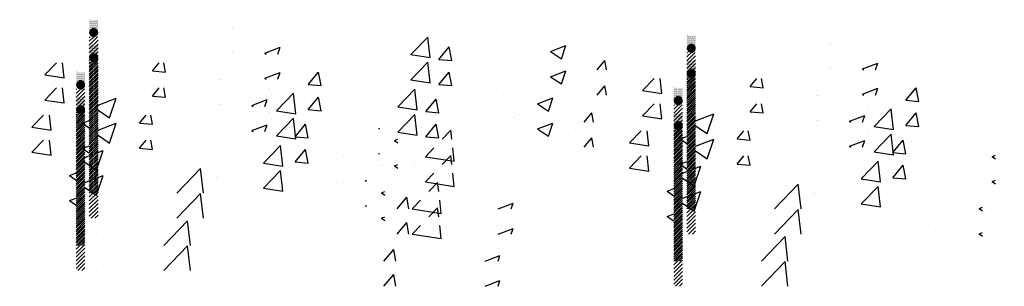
# Model space of a CAD drawing. Extents: x -210 to 4628, y -2287 to 14168.
# Tile 32 of 46: x 2072 to 2526, y 8049 to 8172. Entities that reach past the tile are written whole.
import ezdxf

# ---------------------------------------------------------------- set-up
doc = ezdxf.new("R2010")
doc.units = 0
doc.header["$LTSCALE"] = 24
doc.layers.get('0').update_dxf_attribs({"linetype": 'CONTINUOUS'})
doc.layers.add('E1', color=4, linetype='CONTINUOUS')
doc.layers.add('FIXT', color=6, linetype='CONTINUOUS')

# ---------------------------------------------------------------- blocks, each defined once
blk = doc.blocks.new('*X')
at = {"color": 0}
for p, q in [((955.58, 449.61), (955.58, 449.61)), ((1021.41, 449.69), (1021.41, 449.69)), ((1021.56, 449.38), (1021.56, 449.38)), ((1021.72, 449.69), (1021.72, 449.69)), ((1021.88, 449.38), (1021.88, 449.38)), ((1022.19, 449.38), (1022.19, 449.38)), ((1022.5, 449.38), (1022.5, 449.38)), ((1022.81, 449.38), (1022.81, 449.38)), ((1023.12, 449.38), (1023.12, 449.38)), ((1023.75, 449.38), (1023.75, 449.38)), ((1024.06, 449.38), (1024.06, 449.38)), ((1024.38, 449.38), (1024.38, 449.38)), ((1024.69, 449.38), (1024.69, 449.38)), ((1025, 449.38), (1025, 449.38)), ((1025.16, 449.69), (1025.16, 449.69)), ((1025.31, 449.38), (1025.31, 449.38)), ((894.23, 440.85), (902.02, 448.97)), ((903.12, 439.47), (902.02, 448.97)), ((920.44, 444.62), (920.44, 444.62)), ((958.58, 442.3), (965.58, 444.99)), ((963.55, 438.94), (965.58, 444.99)), ((1021.41, 449.06), (1021.41, 449.06)), ((1021.41, 448.44), (1021.41, 448.44)), ((1021.41, 447.81), (1021.41, 447.81)), ((1021.41, 447.19), (1021.41, 447.19)), ((1021.41, 446.56), (1021.41, 446.56)), ((1021.41, 445.94), (1021.41, 445.94)), ((1021.41, 445.31), (1021.41, 445.31)), ((1021.41, 444.69), (1021.41, 444.69)), ((1021.56, 448.75), (1021.56, 448.75)), ((1021.56, 448.12), (1021.56, 448.12)), ((1021.56, 447.5), (1021.56, 447.5)), ((1021.56, 446.88), (1021.56, 446.88)), ((1021.56, 446.25), (1021.56, 446.25)), ((1021.56, 445.62), (1021.56, 445.62)), ((1021.56, 445), (1021.56, 445)), ((1021.72, 449.06), (1021.72, 449.06)), ((1021.72, 448.44), (1021.72, 448.44)), ((1021.72, 447.81), (1021.72, 447.81)), ((1021.72, 447.19), (1021.72, 447.19)), ((1021.72, 446.56), (1021.72, 446.56)), ((1021.72, 445.94), (1021.72, 445.94)), ((1021.72, 445.31), (1021.72, 445.31)), ((1021.74, 445), (1021.75, 445)), ((1021.75, 444.75), (1022, 444.75)), ((1021.88, 448.75), (1021.88, 448.75)), ((1021.88, 448.12), (1021.88, 448.12)), ((1021.88, 447.5), (1021.88, 447.5)), ((1021.88, 446.88), (1021.88, 446.88)), ((1021.88, 446.25), (1021.88, 446.25)), ((1021.88, 445.62), (1021.88, 445.62)), ((1021.94, 445.25), (1022, 445.25)), ((1022, 445), (1022.25, 445)), ((1022.03, 449.06), (1022.03, 449.06)), ((1022.03, 448.44), (1022.03, 448.44)), ((1022.03, 447.81), (1022.03, 447.81)), ((1022.03, 447.19), (1022.03, 447.19)), ((1022.03, 446.56), (1022.03, 446.56)), ((1022.03, 445.94), (1022.03, 445.94)), ((1022.19, 448.75), (1022.19, 448.75)), ((1022.19, 448.12), (1022.19, 448.12)), ((1022.19, 447.5), (1022.19, 447.5)), ((1022.19, 446.88), (1022.19, 446.88)), ((1022.19, 446.25), (1022.19, 446.25)), ((1022.19, 445.62), (1022.19, 445.62)), ((1022.24, 445.5), (1022.25, 445.5)), ((1022.25, 445.25), (1022.5, 445.25)), ((1022.25, 444.75), (1022.5, 444.75)), ((1022.34, 449.06), (1022.34, 449.06)), ((1022.34, 448.44), (1022.34, 448.44)), ((1022.34, 447.81), (1022.34, 447.81)), ((1022.34, 447.19), (1022.34, 447.19)), ((1022.34, 446.56), (1022.34, 446.56)), ((1022.34, 445.94), (1022.34, 445.94)), ((1022.5, 448.75), (1022.5, 448.75)), ((1022.5, 448.12), (1022.5, 448.12)), ((1022.5, 447.5), (1022.5, 447.5)), ((1022.5, 446.88), (1022.5, 446.88)), ((1022.5, 446.25), (1022.5, 446.25)), ((1022.5, 445.5), (1022.75, 445.5)), ((1022.5, 445), (1022.75, 445)), ((1022.66, 449.06), (1022.66, 449.06)), ((1022.66, 448.44), (1022.66, 448.44)), ((1022.66, 447.81), (1022.66, 447.81)), ((1022.66, 447.19), (1022.66, 447.19)), ((1022.66, 446.56), (1022.66, 446.56)), ((1022.66, 445.94), (1022.66, 445.94)), ((1022.75, 445.75), (1023, 445.75)), ((1022.75, 445.25), (1023, 445.25)), ((1022.75, 444.75), (1023, 444.75)), ((1022.81, 448.75), (1022.81, 448.75)), ((1022.81, 448.12), (1022.81, 448.12)), ((1022.81, 447.5), (1022.81, 447.5)), ((1022.81, 446.88), (1022.81, 446.88)), ((1022.81, 446.25), (1022.81, 446.25)), ((1022.97, 449.06), (1022.97, 449.06)), ((1022.97, 448.44), (1022.97, 448.44)), ((1022.97, 447.81), (1022.97, 447.81)), ((1022.97, 447.19), (1022.97, 447.19)), ((1022.97, 446.56), (1022.97, 446.56)), ((1022.97, 445.94), (1022.97, 445.94)), ((1023, 445.5), (1023.25, 445.5)), ((1023, 445), (1023.25, 445)), ((1023.12, 448.75), (1023.12, 448.75)), ((1023.12, 448.12), (1023.12, 448.12)), ((1023.12, 447.5), (1023.12, 447.5)), ((1023.12, 446.88), (1023.12, 446.88)), ((1023.12, 446.25), (1023.12, 446.25)), ((1023.25, 445.75), (1023.5, 445.75)), ((1023.25, 445.25), (1023.5, 445.25)), ((1023.25, 444.75), (1023.5, 444.75)), ((1023.28, 449.06), (1023.28, 449.06)), ((1023.28, 448.44), (1023.28, 448.44)), ((1023.28, 447.81), (1023.28, 447.81)), ((1023.28, 447.19), (1023.28, 447.19)), ((1023.28, 446.56), (1023.28, 446.56)), ((1023.28, 445.94), (1023.28, 445.94)), ((1023.44, 448.75), (1023.44, 448.75)), ((1023.44, 448.12), (1023.44, 448.12)), ((1023.44, 447.5), (1023.44, 447.5)), ((1023.44, 446.88), (1023.44, 446.88)), ((1023.44, 446.25), (1023.44, 446.25)), ((1023.5, 445.5), (1023.75, 445.5)), ((1023.5, 445), (1023.75, 445)), ((1023.59, 449.06), (1023.59, 449.06)), ((1023.59, 448.44), (1023.59, 448.44)), ((1023.59, 447.81), (1023.59, 447.81)), ((1023.59, 447.19), (1023.59, 447.19)), ((1023.59, 446.56), (1023.59, 446.56)), ((1023.59, 445.94), (1023.59, 445.94)), ((1023.75, 448.75), (1023.75, 448.75)), ((1023.75, 448.12), (1023.75, 448.12)), ((1023.75, 447.5), (1023.75, 447.5)), ((1023.75, 446.88), (1023.75, 446.88)), ((1023.75, 446.25), (1023.75, 446.25)), ((1023.75, 445.75), (1024, 445.75)), ((1023.75, 445.25), (1024, 445.25)), ((1023.75, 444.75), (1024, 444.75)), ((1023.91, 449.06), (1023.91, 449.06)), ((1023.91, 448.44), (1023.91, 448.44)), ((1023.91, 447.81), (1023.91, 447.81)), ((1023.91, 447.19), (1023.91, 447.19)), ((1023.91, 446.56), (1023.91, 446.56)), ((1023.91, 445.94), (1023.91, 445.94)), ((1024, 445.5), (1024.25, 445.5)), ((1024, 445), (1024.25, 445)), ((1024.06, 448.75), (1024.06, 448.75)), ((1024.06, 448.12), (1024.06, 448.12)), ((1024.06, 447.5), (1024.06, 447.5)), ((1024.06, 446.88), (1024.06, 446.88)), ((1024.06, 446.25), (1024.06, 446.25)), ((1024.22, 449.06), (1024.22, 449.06)), ((1024.22, 448.44), (1024.22, 448.44)), ((1024.22, 447.81), (1024.22, 447.81)), ((1024.22, 447.19), (1024.22, 447.19)), ((1024.22, 446.56), (1024.22, 446.56)), ((1024.22, 445.94), (1024.22, 445.94)), ((1024.25, 445.25), (1024.5, 445.25)), ((1024.25, 444.75), (1024.5, 444.75)), ((1024.38, 448.75), (1024.38, 448.75)), ((1024.38, 448.12), (1024.38, 448.12)), ((1024.38, 447.5), (1024.38, 447.5)), ((1024.38, 446.88), (1024.38, 446.88)), ((1024.38, 446.25), (1024.38, 446.25)), ((1024.38, 445.62), (1024.38, 445.62)), ((1024.5, 445.5), (1024.53, 445.5)), ((1024.5, 445), (1024.75, 445)), ((1024.53, 449.06), (1024.53, 449.06)), ((1024.53, 448.44), (1024.53, 448.44)), ((1024.53, 447.81), (1024.53, 447.81)), ((1024.53, 447.19), (1024.53, 447.19)), ((1024.53, 446.56), (1024.53, 446.56)), ((1024.53, 445.94), (1024.53, 445.94)), ((1024.69, 448.75), (1024.69, 448.75)), ((1024.69, 448.12), (1024.69, 448.12)), ((1024.69, 447.5), (1024.69, 447.5)), ((1024.69, 446.88), (1024.69, 446.88)), ((1024.69, 446.25), (1024.69, 446.25)), ((1024.69, 445.62), (1024.69, 445.62)), ((1024.75, 445.25), (1024.82, 445.25)), ((1024.75, 444.75), (1025, 444.75)), ((1024.84, 449.06), (1024.84, 449.06)), ((1024.84, 448.44), (1024.84, 448.44)), ((1024.84, 447.81), (1024.84, 447.81)), ((1024.84, 447.19), (1024.84, 447.19)), ((1024.84, 446.56), (1024.84, 446.56)), ((1024.84, 445.94), (1024.84, 445.94)), ((1024.84, 445.31), (1024.84, 445.31)), ((1025, 448.75), (1025, 448.75)), ((1025, 448.12), (1025, 448.12)), ((1025, 447.5), (1025, 447.5)), ((1025, 446.88), (1025, 446.88)), ((1025, 446.25), (1025, 446.25)), ((1025, 445.62), (1025, 445.62)), ((1025, 445), (1025.02, 445)), ((1025.16, 449.06), (1025.16, 449.06)), ((1025.16, 448.44), (1025.16, 448.44)), ((1025.16, 447.81), (1025.16, 447.81)), ((1025.16, 447.19), (1025.16, 447.19)), ((1025.16, 446.56), (1025.16, 446.56)), ((1025.16, 445.94), (1025.16, 445.94)), ((1025.16, 445.31), (1025.16, 445.31)), ((1025.31, 448.75), (1025.31, 448.75)), ((1025.31, 448.12), (1025.31, 448.12)), ((1025.31, 447.5), (1025.31, 447.5)), ((1025.31, 446.88), (1025.31, 446.88)), ((1025.31, 446.25), (1025.31, 446.25)), ((1025.31, 445.62), (1025.31, 445.62)), ((1025.31, 445), (1025.31, 445)), ((1087.38, 446.1), (1087.38, 446.1)), ((1087.49, 446.19), (1087.49, 446.19)), ((894.23, 440.85), (903.12, 439.47)), ((904.95, 442.94), (904.95, 442.94)), ((907.04, 438.68), (911.86, 444.43)), ((913.02, 438.16), (911.86, 444.43)), ((958.58, 442.3), (963.55, 438.94)), ((1021.38, 443.75), (1021.5, 443.75)), ((1021.38, 438.02), (1025.22, 441.86)), ((1021.38, 439.79), (1023.46, 441.86)), ((1021.38, 441.55), (1021.69, 441.86)), ((1021.38, 436.25), (1025.38, 440.25)), ((1021.42, 444.25), (1021.5, 444.25)), ((1021.48, 443.25), (1021.5, 443.25)), ((1021.5, 444.5), (1021.75, 444.5)), ((1021.5, 444), (1021.75, 444)), ((1021.5, 443.5), (1021.75, 443.5)), ((1021.57, 443), (1021.75, 443)), ((1021.75, 444.25), (1022, 444.25)), ((1021.75, 443.75), (1022, 443.75)), ((1021.75, 443.25), (1022, 443.25)), ((1021.75, 442.75), (1022, 442.75)), ((1022, 444.5), (1022.25, 444.5)), ((1022, 444), (1022.25, 444)), ((1022, 443.5), (1022.25, 443.5)), ((1022, 443), (1022.25, 443)), ((1022, 442.5), (1022.25, 442.5)), ((1022.25, 444.25), (1022.5, 444.25)), ((1022.25, 443.75), (1022.5, 443.75)), ((1022.25, 443.25), (1022.5, 443.25)), ((1022.25, 442.75), (1022.5, 442.75)), ((1022.25, 442.25), (1022.5, 442.25)), ((1022.5, 444.5), (1022.75, 444.5)), ((1022.5, 444), (1022.75, 444)), ((1022.5, 443.5), (1022.75, 443.5)), ((1022.5, 443), (1022.75, 443)), ((1022.5, 442.5), (1022.75, 442.5)), ((1022.65, 442), (1022.75, 442)), ((1022.75, 444.25), (1023, 444.25)), ((1022.75, 443.75), (1023, 443.75)), ((1022.75, 443.25), (1023, 443.25)), ((1022.75, 442.75), (1023, 442.75)), ((1022.75, 442.25), (1023, 442.25)), ((1023, 444.5), (1023.25, 444.5)), ((1023, 444), (1023.25, 444)), ((1023, 443.5), (1023.25, 443.5)), ((1023, 443), (1023.25, 443)), ((1023, 442.5), (1023.25, 442.5)), ((1023, 442), (1023.25, 442)), ((1023.25, 444.25), (1023.5, 444.25)), ((1023.25, 443.75), (1023.5, 443.75)), ((1023.25, 443.25), (1023.5, 443.25)), ((1023.25, 442.75), (1023.5, 442.75)), ((1023.25, 442.25), (1023.5, 442.25)), ((1023.5, 444.5), (1023.75, 444.5)), ((1023.5, 444), (1023.75, 444)), ((1023.5, 443.5), (1023.75, 443.5)), ((1023.5, 443), (1023.75, 443)), ((1023.5, 442.5), (1023.75, 442.5)), ((1023.5, 442), (1023.75, 442)), ((1023.75, 444.25), (1024, 444.25)), ((1023.75, 443.75), (1024, 443.75)), ((1023.75, 443.25), (1024, 443.25)), ((1023.75, 442.75), (1024, 442.75)), ((1023.75, 442.25), (1024, 442.25)), ((1024, 444.5), (1024.25, 444.5)), ((1024, 444), (1024.25, 444)), ((1024, 443.5), (1024.25, 443.5)), ((1024, 443), (1024.25, 443)), ((1024, 442.5), (1024.25, 442.5)), ((1024, 442), (1024.12, 442)), ((1024.25, 444.25), (1024.5, 444.25)), ((1024.25, 443.75), (1024.5, 443.75)), ((1024.25, 443.25), (1024.5, 443.25)), ((1024.25, 442.75), (1024.5, 442.75)), ((1024.25, 442.25), (1024.5, 442.25)), ((1024.5, 444.5), (1024.75, 444.5)), ((1024.5, 444), (1024.75, 444)), ((1024.5, 443.5), (1024.75, 443.5)), ((1024.5, 443), (1024.75, 443)), ((1024.5, 442.5), (1024.75, 442.5)), ((1024.75, 444.25), (1025, 444.25)), ((1024.75, 443.75), (1025, 443.75)), ((1024.75, 443.25), (1025, 443.25)), ((1024.75, 442.75), (1025, 442.75)), ((1025, 444.5), (1025.25, 444.5)), ((1025, 444), (1025.25, 444)), ((1025, 443.5), (1025.25, 443.5)), ((1025, 443), (1025.19, 443)), ((1025.25, 444.25), (1025.34, 444.25)), ((1025.25, 443.75), (1025.38, 443.75)), ((1025.25, 443.25), (1025.29, 443.25)), ((1076.34, 443.46), (1076.34, 443.46)), ((907.04, 438.68), (913.02, 438.16)), ((979.98, 433.86), (983.59, 438.15)), ((984.38, 433.86), (983.59, 438.15)), ((1021.38, 434.48), (1025.38, 438.48)), ((1021.38, 432.71), (1025.38, 436.71)), ((1036.15, 439.15), (1036.15, 439.15)), ((1102.29, 434.29), (1109.29, 436.98)), ((1108.25, 433.86), (1109.29, 436.98)), ((1130.76, 436.69), (1130.76, 436.69)), ((1009.47, 434.85), (1009.47, 434.85)), ((1018.02, 433.45), (1018.02, 433.45)), ((1021.38, 430.95), (1025.38, 434.95)), ((1021.38, 429.18), (1025.38, 433.18)), ((1021.38, 427.41), (1025.38, 431.41)), ((1102.29, 434.29), (1102.93, 433.86)), ((902, 427.24), (902, 427.24)), ((1000.95, 424.3), (1006.29, 429.86)), ((1009.85, 422.92), (1009.04, 429.86)), ((1021.38, 425.64), (1025.38, 429.64)), ((1021.38, 423.88), (1025.38, 427.88)), ((1050.49, 426.13), (1053.62, 429.86)), ((1056.47, 425.61), (1055.68, 429.86)), ((1067.86, 428.41), (1067.86, 428.41)), ((933.7, 425.25), (933.7, 425.25)), ((933.7, 425.25), (933.7, 425.25)), ((944.44, 424.85), (944.44, 424.85)), ((955.38, 424.99), (955.38, 424.99)), ((959.71, 423.44), (959.71, 423.44)), ((1000.95, 424.3), (1009.85, 422.92)), ((1008.76, 422.73), (1008.76, 422.73)), ((1021.38, 422.11), (1025.38, 426.11)), ((1021.38, 420.34), (1025.38, 424.34)), ((1021.38, 418.57), (1025.38, 422.57)), ((1050.49, 426.13), (1056.47, 425.61)), ((1122.22, 419.86), (1127.04, 425.6)), ((1128.19, 419.33), (1127.04, 425.6)), ((1004.7, 420.09), (1004.7, 420.09)), ((1021.38, 416.8), (1025.38, 420.8)), ((1021.38, 415.04), (1025.38, 419.04)), ((1062.15, 420.48), (1062.15, 420.48)), ((1100.3, 421.5), (1100.3, 421.5)), ((1104.59, 418.09), (1104.59, 418.09)), ((1115.53, 418.22), (1115.53, 418.22)), ((1122.22, 419.86), (1128.19, 419.33)), ((1136.79, 419.3), (1136.79, 419.3)), ((1142.77, 420.28), (1142.77, 420.28)), ((901.39, 413.43), (901.39, 413.43)), ((966.83, 415.11), (966.83, 415.11)), ((1021.38, 413.27), (1025.38, 417.27)), ((1021.38, 411.5), (1025.38, 415.5)), ((1021.38, 409.73), (1025.38, 413.73)), ((1025.38, 410.35), (1033.77, 413.57)), ((1030.73, 404.5), (1033.77, 413.57)), ((1086.28, 412.9), (1086.28, 412.9)), ((1105.22, 415.34), (1105.22, 415.34)), ((1107.68, 407.75), (1115.46, 415.87)), ((1116.57, 406.37), (1115.46, 415.86)), ((941.79, 411.81), (941.79, 411.81)), ((1021.38, 407.97), (1025.38, 411.97)), ((1021.38, 406.2), (1025.38, 410.2)), ((1021.38, 404.43), (1025.38, 408.43)), ((1041.99, 411.49), (1041.99, 411.49)), ((879.2, 406.91), (879.53, 406.69)), ((879.53, 406.69), (879.69, 407.16)), ((896, 408.09), (896, 408.09)), ((908.54, 401.88), (912.54, 406.05)), ((913.02, 401.88), (912.54, 406.05)), ((976.07, 404.71), (976.07, 404.71)), ((1021.38, 402.66), (1025.38, 406.66)), ((1021.38, 400.89), (1025.38, 404.89)), ((1025.38, 408.11), (1030.73, 404.5)), ((1034.94, 405.86), (1034.94, 405.86)), ((1107.68, 407.75), (1116.57, 406.37)), ((1162.57, 406.72), (1162.57, 406.72)), ((1167.61, 405.56), (1167.61, 405.56)), ((878.64, 403.5), (878.64, 403.5)), ((1010.49, 402.87), (1010.49, 402.87)), ((1018.27, 402.04), (1021.38, 403.23)), ((1018.27, 402.04), (1021.38, 399.94)), ((1021.38, 399.13), (1025.38, 403.13)), ((1021.38, 397.36), (1025.38, 401.36)), ((1021.38, 395.59), (1025.38, 399.59)), ((900.86, 393.87), (904.7, 397.88)), ((914.2, 391.8), (913.49, 397.88)), ((953.68, 395.39), (953.68, 395.39)), ((1021.38, 393.82), (1025.38, 397.82)), ((1021.38, 392.06), (1025.38, 396.06)), ((1085.55, 396.16), (1085.55, 396.16)), ((1104.46, 397.25), (1104.46, 397.25)), ((900.86, 393.87), (914.2, 391.8)), ((916.12, 390.44), (916.12, 390.44)), ((925.35, 391.47), (925.35, 391.47)), ((932.49, 391.96), (932.49, 391.96)), ((1021.38, 390.29), (1025.38, 394.29)), ((1021.38, 388.52), (1025.38, 392.52)), ((1021.38, 386.75), (1025.38, 390.75)), ((1066.58, 392.26), (1066.58, 392.26)), ((1161.98, 394.03), (1163.56, 394.64)), ((1161.98, 394.03), (1163.56, 392.96)), ((1021.38, 384.98), (1025.38, 388.98)), ((1021.38, 383.22), (1025.38, 387.22)), ((1041.55, 388.97), (1041.55, 388.97)), ((1135.57, 386.01), (1135.57, 386.01)), ((1138.5, 386.51), (1138.5, 386.51)), ((1007.64, 384.92), (1007.64, 384.92)), ((1021.38, 381.45), (1025.38, 385.45)), ((1021.38, 379.68), (1025.38, 383.68)), ((1021.38, 377.91), (1025.38, 381.91)), ((1061.73, 369.86), (1072.63, 381.22)), ((1073.95, 369.86), (1072.63, 381.22)), ((1089.21, 385.15), (1089.21, 385.15)), ((978.4, 380.65), (978.4, 380.65)), ((1021.38, 376.15), (1025.38, 380.15)), ((1021.38, 374.38), (1025.38, 378.38)), ((1021.38, 372.61), (1025.38, 376.61)), ((1085.06, 379.61), (1085.06, 379.61)), ((887.79, 369.86), (892.28, 375.22)), ((893.27, 369.86), (892.28, 375.22)), ((915.49, 372.37), (915.49, 372.37)), ((931.88, 375.31), (931.88, 375.31)), ((934.44, 369.86), (941.25, 372.47)), ((935.91, 373.89), (935.91, 373.89)), ((940.37, 369.86), (941.25, 372.47)), ((940.52, 375.67), (940.52, 375.67)), ((1021.38, 370.84), (1025.38, 374.84)), ((1022.17, 369.86), (1025.38, 373.07)), ((1033.72, 372.57), (1033.72, 372.57)), ((1080.18, 376.49), (1080.18, 376.49)), ((989.29, 371.63), (989.29, 371.63)), ((1001.73, 370.13), (1001.73, 370.13)), ((1023.93, 369.86), (1025.38, 371.31))]:
    blk.add_line(p, q, dxfattribs=at)
blk = doc.blocks.new('XEBACK')
at = {"layer": 'FIXT', "color": 0}
for p in [(1082.9, 7722.49), (1358.26, 7715.24), (1082.9, 7710.91), (1358.26, 7703.65), (1076.88, 7698.42), (1352.24, 7691.17), (1076.88, 7686.84), (1352.24, 7679.59)]:
    blk.add_blockref('*X', p, dxfattribs=at)

msp = doc.modelspace()

# ---------------------------------------------------------------- block references
at = {"layer": 'E1', "color": 0}
msp.add_blockref('XEBACK', (0, 0), dxfattribs=at)

doc.saveas('drawing.dxf')
